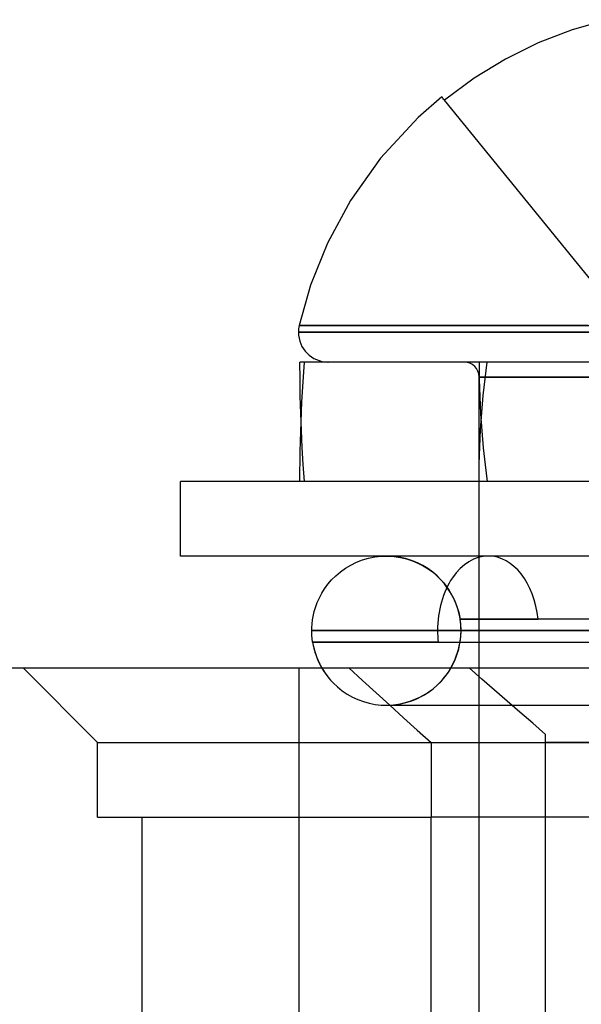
# Model space of a CAD drawing. Header units: millimetres. Extents: x -49.5 to 48, y -16 to 42.2.
# Tile 5 of 34: x -28 to -24.2, y 35.5 to 42.1. Entities that reach past the tile are written whole.
import ezdxf

# ---------------------------------------------------------------- set-up
doc = ezdxf.new("R2010")
doc.units = ezdxf.units.MM
doc.layers.add('MAIN-1', color=7, linetype='Continuous')
doc.layers.add('MAIN-2', color=7, linetype='Continuous')

msp = doc.modelspace()

# ---------------------------------------------------------------- linework, layer by layer
at = {"layer": 'MAIN-1'}
for p, q in [((-24.0411, 42.1045), (-24.2754, 42.0371)), ((-24.2754, 42.0371), (-24.503, 41.9491)), ((-24.503, 41.9491), (-24.723, 41.8406)), ((-24.723, 41.8406), (-24.9333, 41.7124)), ((-24.9333, 41.7124), (-25.1317, 41.5656)), ((-25.15, 41.588), (-25.3084, 41.4491)), ((-25.1496, 41.5875), (-25.1501, 41.5882)), ((-25.1481, 41.5856), (-25.1496, 41.5875)), ((-25.1455, 41.5825), (-25.1481, 41.5856)), ((-25.1419, 41.5781), (-25.1455, 41.5825)), ((-25.1373, 41.5725), (-25.1419, 41.5781)), ((-25.1317, 41.5656), (-25.1373, 41.5725)), ((-25.3084, 41.4491), (-25.5599, 41.1768)), ((-25.5599, 41.1768), (-25.7613, 40.8924)), ((-25.7613, 40.8924), (-25.9159, 40.6057)), ((-25.9159, 40.6057), (-26.0287, 40.3244)), ((-26.0287, 40.3244), (-26.1053, 40.054)), ((-26.1104, 40.0093), (-23.4, 40.0093)), ((-26.1025, 40.054), (-26.1053, 40.054)), ((-26.0937, 40.054), (-26.1025, 40.054)), ((-26.0786, 40.054), (-26.0937, 40.054)), ((-26.0571, 40.054), (-26.0786, 40.054)), ((-26.0289, 40.054), (-26.0571, 40.054)), ((-25.9938, 40.054), (-26.0289, 40.054)), ((-25.9517, 40.054), (-25.9938, 40.054)), ((-25.9024, 40.054), (-25.9517, 40.054)), ((-25.846, 40.054), (-25.9024, 40.054)), ((-25.7825, 40.054), (-25.846, 40.054)), ((-25.712, 40.054), (-25.7825, 40.054)), ((-25.6345, 40.054), (-25.712, 40.054)), ((-25.5504, 40.054), (-25.6345, 40.054)), ((-25.4599, 40.054), (-25.5504, 40.054)), ((-25.3634, 40.054), (-25.4599, 40.054)), ((-25.2612, 40.054), (-25.3634, 40.054)), ((-25.1537, 40.054), (-25.2612, 40.054)), ((-25.0415, 40.054), (-25.1537, 40.054)), ((-24.925, 40.054), (-25.0415, 40.054)), ((-24.8049, 40.054), (-24.925, 40.054)), ((-24.6816, 40.054), (-24.8049, 40.054)), ((-24.5558, 40.054), (-24.6816, 40.054)), ((-24.428, 40.054), (-24.5558, 40.054)), ((-24.2988, 40.054), (-24.428, 40.054)), ((-24.1688, 40.054), (-24.2988, 40.054)), ((-26.0994, 39.6946), (-26.1, 39.8093)), ((-20.7, 39.8093), (-26.1, 39.8093)), ((-26.0976, 39.58), (-26.0994, 39.6946)), ((-26.0945, 39.4654), (-26.0976, 39.58)), ((-26.0948, 39.3427), (-26.0926, 39.4093)), ((-26.0903, 39.351), (-26.0945, 39.4654)), ((-26.0967, 39.276), (-26.0948, 39.3427)), ((-26.0848, 39.2367), (-26.0903, 39.351)), ((-26.0981, 39.2093), (-26.0967, 39.276)), ((-26.0992, 39.1426), (-26.0981, 39.2093)), ((-26.0781, 39.1228), (-26.0848, 39.2367)), ((-26.0998, 39.0759), (-26.0992, 39.1426)), ((-26.1, 39.0093), (-26.0998, 39.0759)), ((-26.0702, 39.0093), (-26.0781, 39.1228)), ((-19.9, 39.0093), (-26.9, 39.0093)), ((-26.9, 38.5093), (-26.9, 39.0093)), ((-19.9, 38.5093), (-26.9, 38.5093)), ((-25.7217, 38.4671), (-25.6817, 38.4827)), ((-25.6817, 38.4827), (-25.6401, 38.4948)), ((-25.6401, 38.4948), (-25.5975, 38.5033)), ((-25.5975, 38.5033), (-25.5543, 38.5081)), ((-25.5543, 38.5081), (-25.5208, 38.5093)), ((-25.8291, 38.4029), (-25.7957, 38.4269)), ((-25.7957, 38.4269), (-25.7598, 38.4484)), ((-25.7598, 38.4484), (-25.7217, 38.4671)), ((-25.9125, 38.3201), (-25.8876, 38.3491)), ((-25.8876, 38.3491), (-25.8598, 38.3768)), ((-25.8598, 38.3768), (-25.8291, 38.4029)), ((-25.9536, 38.2597), (-25.9345, 38.2901)), ((-25.9345, 38.2901), (-25.9125, 38.3201)), ((-25.9837, 38.1984), (-25.9536, 38.2597)), ((-26.0039, 38.1383), (-25.9837, 38.1984)), ((-26.0157, 38.0809), (-26.0039, 38.1383)), ((-26.0205, 38.0272), (-26.0157, 38.0809)), ((-26.0198, 37.9777), (-26.0205, 38.0272)), ((-26.0208, 38.0093), (-26.0208, 38.0093)), ((-26.0149, 37.9327), (-26.0198, 37.9777)), ((-25.1782, 38.0093), (-20.7792, 38.0093)), ((-26.0121, 37.9327), (-26.0149, 37.9327)), ((-26.0037, 37.9327), (-26.0121, 37.9327)), ((-25.9899, 37.9327), (-26.0037, 37.9327)), ((-25.9708, 37.9327), (-25.9899, 37.9327)), ((-25.9466, 37.9327), (-25.9708, 37.9327)), ((-25.9174, 37.9327), (-25.9466, 37.9327)), ((-25.8833, 37.9327), (-25.9174, 37.9327)), ((-25.8445, 37.9327), (-25.8833, 37.9327)), ((-25.801, 37.9327), (-25.8445, 37.9327)), ((-25.7532, 37.9327), (-25.801, 37.9327)), ((-25.7013, 37.9327), (-25.7532, 37.9327)), ((-25.6456, 37.9327), (-25.7013, 37.9327)), ((-25.5864, 37.9327), (-25.6456, 37.9327)), ((-25.524, 37.9327), (-25.5864, 37.9327)), ((-25.4587, 37.9327), (-25.524, 37.9327)), ((-25.3908, 37.9327), (-25.4587, 37.9327)), ((-25.3205, 37.9327), (-25.3908, 37.9327)), ((-25.2482, 37.9327), (-25.3205, 37.9327)), ((-25.1742, 37.9327), (-25.2482, 37.9327)), ((-28.9555, 37.7591), (-23.9555, 37.7591))]:
    msp.add_line(p, q, dxfattribs=at)
for centre, radius, start, end in [((-25.9104, 40.0093), 0.2, 167.08767, 179.99998), ((-25.9104, 40.0093), 0.2, 179.99998, 269.25397), ((-25.5208, 38.0093), 0.5, 188.808, 210.02159)]:
    msp.add_arc(centre, radius, start, end, dxfattribs=at)
for start_param, end_param in [(3.141415, 4.712389), (-1.570796, -1.417093)]:
    msp.add_ellipse((-24.8389, 38.0093), major_axis=(0, -0.5), ratio=0.678477, start_param=start_param, end_param=end_param, dxfattribs=at)
at = {"layer": 'MAIN-2'}
for p, q in [((-24.0341, 40.2144), (-25.1317, 41.5656)), ((-23.5701, 40.0093), (-26.1104, 40.0093)), ((-23.4, 40.0093), (-26.1104, 40.0093)), ((-26.1053, 40.054), (-26.1018, 40.054)), ((-26.1053, 40.054), (-26.1025, 40.054)), ((-26.1025, 40.054), (-26.1053, 40.054)), ((-26.1025, 40.054), (-26.0937, 40.054)), ((-26.0937, 40.054), (-26.1025, 40.054)), ((-26.1018, 40.054), (-26.0909, 40.054)), ((-26.0937, 40.054), (-26.0786, 40.054)), ((-26.0786, 40.054), (-26.0937, 40.054)), ((-26.0909, 40.054), (-26.0723, 40.054)), ((-26.0786, 40.054), (-26.0571, 40.054)), ((-26.0571, 40.054), (-26.0786, 40.054)), ((-26.0723, 40.054), (-26.0456, 40.054)), ((-26.0571, 40.054), (-26.0289, 40.054)), ((-26.0289, 40.054), (-26.0571, 40.054)), ((-26.0456, 40.054), (-26.0106, 40.054)), ((-26.0289, 40.054), (-25.9938, 40.054)), ((-25.9938, 40.054), (-26.0289, 40.054)), ((-26.0106, 40.054), (-25.9672, 40.054)), ((-25.9938, 40.054), (-25.9517, 40.054)), ((-25.9517, 40.054), (-25.9938, 40.054)), ((-25.9672, 40.054), (-25.9151, 40.054)), ((-25.9517, 40.054), (-25.9024, 40.054)), ((-25.9024, 40.054), (-25.9517, 40.054)), ((-25.9151, 40.054), (-25.8544, 40.054)), ((-25.9024, 40.054), (-25.846, 40.054)), ((-25.846, 40.054), (-25.9024, 40.054)), ((-25.8544, 40.054), (-25.785, 40.054)), ((-25.846, 40.054), (-25.7825, 40.054)), ((-25.7825, 40.054), (-25.846, 40.054)), ((-25.785, 40.054), (-25.7072, 40.054)), ((-25.7825, 40.054), (-25.712, 40.054)), ((-25.712, 40.054), (-25.7825, 40.054)), ((-25.712, 40.054), (-25.6345, 40.054)), ((-25.6345, 40.054), (-25.712, 40.054)), ((-25.7072, 40.054), (-25.6211, 40.054)), ((-25.6345, 40.054), (-25.5504, 40.054)), ((-25.5504, 40.054), (-25.6345, 40.054)), ((-25.6211, 40.054), (-25.5271, 40.054)), ((-25.5504, 40.054), (-25.4599, 40.054)), ((-25.4599, 40.054), (-25.5504, 40.054)), ((-25.5271, 40.054), (-25.4255, 40.054)), ((-25.4599, 40.054), (-25.3634, 40.054)), ((-25.3634, 40.054), (-25.4599, 40.054)), ((-25.4255, 40.054), (-25.3169, 40.054)), ((-25.3634, 40.054), (-25.2612, 40.054)), ((-25.2612, 40.054), (-25.3634, 40.054)), ((-25.3169, 40.054), (-25.2018, 40.054)), ((-25.2612, 40.054), (-25.1537, 40.054)), ((-25.1537, 40.054), (-25.2612, 40.054)), ((-25.2018, 40.054), (-25.0808, 40.054)), ((-25.1537, 40.054), (-25.0415, 40.054)), ((-25.0415, 40.054), (-25.1537, 40.054)), ((-25.0808, 40.054), (-24.9547, 40.054)), ((-25.0415, 40.054), (-24.925, 40.054)), ((-24.925, 40.054), (-25.0415, 40.054)), ((-24.9547, 40.054), (-24.8241, 40.054)), ((-24.925, 40.054), (-24.8049, 40.054)), ((-24.8049, 40.054), (-24.925, 40.054)), ((-24.8241, 40.054), (-24.6897, 40.054)), ((-24.8049, 40.054), (-24.6816, 40.054)), ((-24.6816, 40.054), (-24.8049, 40.054)), ((-24.6897, 40.054), (-24.5524, 40.054)), ((-24.6816, 40.054), (-24.5558, 40.054)), ((-24.5558, 40.054), (-24.6816, 40.054)), ((-24.5558, 40.054), (-24.428, 40.054)), ((-24.428, 40.054), (-24.5558, 40.054)), ((-24.5524, 40.054), (-24.4129, 40.054)), ((-24.428, 40.054), (-24.2988, 40.054)), ((-24.2988, 40.054), (-24.428, 40.054)), ((-24.4129, 40.054), (-24.2719, 40.054)), ((-24.2988, 40.054), (-24.1688, 40.054)), ((-24.1688, 40.054), (-24.2988, 40.054)), ((-24.2719, 40.054), (-24.1303, 40.054)), ((-26.075, 39.7429), (-26.0702, 39.8093)), ((-25.1869, 39.8093), (-25.23, 39.8093)), ((-25.1427, 39.8093), (-25.1869, 39.8093)), ((-25.0974, 39.8093), (-25.1427, 39.8093)), ((-25.0512, 39.8093), (-25.0974, 39.8093)), ((-25.004, 39.8093), (-25.0512, 39.8093)), ((-24.9558, 39.8093), (-25.004, 39.8093)), ((-24.7756, 39.8093), (-24.9558, 39.8093)), ((-24.9, 39.8093), (-24.8989, 39.6938)), ((-24.9, 39.8093), (-24.8989, 39.6938)), ((-24.86, 39.6974), (-24.8457, 39.8093)), ((-24.86, 39.6974), (-24.8457, 39.8093)), ((-24.5866, 39.8093), (-24.7756, 39.8093)), ((-24.4557, 39.8093), (-24.5866, 39.8093)), ((-24.3751, 39.8093), (-24.4557, 39.8093)), ((-24.2934, 39.8093), (-24.3751, 39.8093)), ((-24.2111, 39.8093), (-24.2934, 39.8093)), ((-26.0793, 39.6764), (-26.075, 39.7429)), ((-26.0833, 39.6097), (-26.0793, 39.6764)), ((-24.9, 39.7093), (-21.9, 39.7093)), ((-24.9, 32.1093), (-24.9, 39.7093)), ((-24.9, 39.7093), (-21.9, 39.7093)), ((-21.9, 39.7093), (-24.9, 39.7093)), ((-24.9, 39.7093), (-21.9, 39.7093)), ((-24.8989, 39.6938), (-24.8955, 39.5783)), ((-24.8989, 39.6938), (-24.8955, 39.5783)), ((-24.8722, 39.5843), (-24.86, 39.6974)), ((-24.8722, 39.5843), (-24.86, 39.6974)), ((-26.0868, 39.543), (-26.0833, 39.6097)), ((-26.0899, 39.4762), (-26.0868, 39.543)), ((-24.8955, 39.5783), (-24.89, 39.4631)), ((-24.8955, 39.5783), (-24.89, 39.4631)), ((-24.8822, 39.4703), (-24.8722, 39.5843)), ((-24.8822, 39.4703), (-24.8722, 39.5843)), ((-26.0926, 39.4093), (-26.0899, 39.4762)), ((-24.89, 39.3555), (-24.8822, 39.4703)), ((-24.89, 39.3555), (-24.8822, 39.4703)), ((-24.89, 39.4631), (-24.8822, 39.3483)), ((-24.89, 39.4631), (-24.8822, 39.3483)), ((-24.8955, 39.2402), (-24.89, 39.3555)), ((-24.8955, 39.2402), (-24.89, 39.3555)), ((-24.8822, 39.3483), (-24.8722, 39.2342)), ((-24.8822, 39.3483), (-24.8722, 39.2342)), ((-24.8989, 39.1247), (-24.8955, 39.2402)), ((-24.8989, 39.1247), (-24.8955, 39.2402)), ((-24.8722, 39.2342), (-24.86, 39.1211)), ((-24.8722, 39.2342), (-24.86, 39.1211)), ((-24.9, 39.0093), (-24.8989, 39.1247)), ((-24.9, 39.0093), (-24.8989, 39.1247)), ((-24.86, 39.1211), (-24.8457, 39.0093)), ((-24.86, 39.1211), (-24.8457, 39.0093)), ((-24.9, 38.5093), (-24.9, 39.0093)), ((-24.9, 38.5093), (-24.9, 39.0093)), ((-25.4774, 38.5074), (-25.5208, 38.5093)), ((-25.5208, 38.5093), (-25.4682, 38.5065)), ((-25.4345, 38.5018), (-25.4774, 38.5074)), ((-25.4682, 38.5065), (-25.4262, 38.5002)), ((-25.3926, 38.4925), (-25.4345, 38.5018)), ((-25.4262, 38.5002), (-25.3854, 38.4906)), ((-25.352, 38.4799), (-25.3926, 38.4925)), ((-25.3854, 38.4906), (-25.3463, 38.4778)), ((-25.3132, 38.4641), (-25.352, 38.4799)), ((-25.3463, 38.4778), (-25.3092, 38.4623)), ((-25.2766, 38.4455), (-25.3132, 38.4641)), ((-25.3092, 38.4623), (-25.2743, 38.4443)), ((-25.2423, 38.4245), (-25.2766, 38.4455)), ((-25.2743, 38.4443), (-25.2418, 38.4241)), ((-25.2105, 38.4013), (-25.2423, 38.4245)), ((-25.2418, 38.4241), (-25.2117, 38.4023)), ((-25.2117, 38.4023), (-25.1843, 38.379)), ((-25.1815, 38.3765), (-25.2105, 38.4013)), ((-25.1843, 38.379), (-25.137, 38.3297)), ((-25.1552, 38.3503), (-25.1815, 38.3765)), ((-25.1316, 38.3231), (-25.1552, 38.3503)), ((-25.137, 38.3297), (-25.0995, 38.2786)), ((-25.0925, 38.2671), (-25.1316, 38.3231)), ((-25.0995, 38.2786), (-25.0709, 38.2274)), ((-25.0633, 38.2108), (-25.0925, 38.2671)), ((-25.0709, 38.2274), (-25.0501, 38.1777)), ((-25.0428, 38.156), (-25.0633, 38.2108)), ((-25.0501, 38.1777), (-25.0357, 38.1303)), ((-25.0298, 38.1036), (-25.0428, 38.156)), ((-25.0357, 38.1303), (-25.0267, 38.0858)), ((-25.0229, 38.0546), (-25.0298, 38.1036)), ((-25.0267, 38.0858), (-24.5037, 38.0858)), ((-22.2963, 38.0858), (-25.0267, 38.0858)), ((-25.0208, 38.0093), (-25.0229, 38.0546)), ((-23.4, 38.0093), (-26.0208, 38.0093)), ((-26.0208, 38.0093), (-23.4, 38.0093)), ((-25.0248, 37.9465), (-25.0208, 38.0093)), ((-23.4, 38.0093), (-25.0208, 38.0093)), ((-25.0208, 38.0093), (-21.7792, 38.0093)), ((-22.0872, 38.0093), (-25.0208, 38.0093)), ((-26.0149, 37.9327), (-26.0097, 37.9327)), ((-26.0097, 37.9327), (-25.9941, 37.9327)), ((-26.0062, 37.8892), (-25.9869, 37.8283)), ((-25.9941, 37.9327), (-25.9684, 37.9327)), ((-25.9684, 37.9327), (-25.9326, 37.9327)), ((-25.9326, 37.9327), (-25.887, 37.9327)), ((-25.887, 37.9327), (-25.8318, 37.9327)), ((-25.8318, 37.9327), (-25.767, 37.9327)), ((-25.767, 37.9327), (-25.693, 37.9327)), ((-25.693, 37.9327), (-25.6098, 37.9327)), ((-25.6098, 37.9327), (-25.5178, 37.9327)), ((-25.5178, 37.9327), (-25.4174, 37.9327)), ((-25.4174, 37.9327), (-25.3091, 37.9327)), ((-25.3091, 37.9327), (-25.1934, 37.9327)), ((-25.1934, 37.9327), (-25.0708, 37.9327)), ((-25.0708, 37.9327), (-24.9416, 37.9327)), ((-25.0373, 37.882), (-25.0248, 37.9465)), ((-24.9416, 37.9327), (-24.8065, 37.9327)), ((-24.8065, 37.9327), (-24.6657, 37.9327)), ((-24.6657, 37.9327), (-24.5199, 37.9327)), ((-24.5199, 37.9327), (-24.3697, 37.9327)), ((-24.3697, 37.9327), (-24.2156, 37.9327)), ((-24.2156, 37.9327), (-24.0584, 37.9327)), ((-25.9869, 37.8283), (-25.9568, 37.7647)), ((-25.0591, 37.8175), (-25.0373, 37.882)), ((-27.4555, 37.2591), (-27.9555, 37.7591)), ((-26.1055, 22.7591), (-26.1055, 37.7591)), ((-26.1055, 22.7591), (-26.1055, 37.7591)), ((-25.9568, 37.7647), (-25.9375, 37.7328)), ((-25.7729, 37.7591), (-25.6811, 37.6757)), ((-25.1096, 37.7249), (-25.0904, 37.7548)), ((-25.0904, 37.7548), (-25.0591, 37.8175)), ((-24.881, 37.6847), (-24.966, 37.7591)), ((-25.9375, 37.7328), (-25.918, 37.7055)), ((-25.918, 37.7055), (-25.8966, 37.6795)), ((-25.1545, 37.669), (-25.131, 37.6962)), ((-25.131, 37.6962), (-25.1096, 37.7249)), ((-25.8966, 37.6795), (-25.8735, 37.6549)), ((-25.6811, 37.6757), (-25.5893, 37.5923)), ((-25.2071, 37.6199), (-25.1799, 37.6435)), ((-25.1799, 37.6435), (-25.1545, 37.669)), ((-24.796, 37.6104), (-24.881, 37.6847)), ((-25.5893, 37.5923), (-25.4975, 37.5089)), ((-25.3607, 37.5356), (-25.2968, 37.5623)), ((-25.2968, 37.5623), (-25.2658, 37.5792)), ((-25.2658, 37.5792), (-25.2358, 37.5984)), ((-25.2358, 37.5984), (-25.2071, 37.6199)), ((-24.7109, 37.5361), (-24.796, 37.6104)), ((-25.5208, 37.5093), (-25.5209, 37.5093)), ((-25.5209, 37.5093), (-25.5209, 37.5093)), ((-25.5208, 37.5093), (-25.4897, 37.5102)), ((-25.5208, 37.5093), (-25.5208, 37.5093)), ((-25.5208, 37.5093), (-25.5208, 37.5093)), ((-25.5208, 37.5093), (-25.5208, 37.5093)), ((-25.5208, 37.5093), (-25.5208, 37.5093)), ((-25.5208, 37.5093), (-25.5208, 37.5093)), ((-25.5208, 37.5093), (-25.5208, 37.5093)), ((-25.5208, 37.5093), (-25.5208, 37.5093)), ((-25.5208, 37.5093), (-25.5208, 37.5093)), ((-25.5208, 37.5093), (-25.5208, 37.5093)), ((-25.5208, 37.5093), (-25.5208, 37.5093)), ((-25.5208, 37.5093), (-25.5208, 37.5093)), ((-25.5208, 37.5093), (-25.5208, 37.5093)), ((-25.5207, 37.5093), (-25.5208, 37.5093)), ((-25.5208, 37.5093), (-25.5208, 37.5093)), ((-25.5206, 37.5093), (-25.5207, 37.5093)), ((-25.5204, 37.5093), (-25.5206, 37.5093)), ((-25.5203, 37.5093), (-25.4959, 37.5093)), ((-25.4975, 37.5089), (-25.4056, 37.4256)), ((-25.4959, 37.5093), (-25.4062, 37.5093)), ((-25.4897, 37.5102), (-25.4257, 37.5184)), ((-25.4257, 37.5184), (-25.3607, 37.5356)), ((-25.4062, 37.5093), (-25.2272, 37.5093)), ((-25.2272, 37.5093), (-24.9358, 37.5093)), ((-24.9358, 37.5093), (-24.5204, 37.5093)), ((-24.6258, 37.4619), (-24.7109, 37.5361)), ((-24.5204, 37.5093), (-23.9938, 37.5093)), ((-25.4056, 37.4256), (-25.3136, 37.3423)), ((-24.5407, 37.3877), (-24.6258, 37.4619)), ((-24.4555, 37.3135), (-24.5407, 37.3877)), ((-25.3136, 37.3423), (-25.2217, 37.2591)), ((-24.4555, 32.7591), (-24.4555, 37.3135)), ((-27.4555, 36.7591), (-27.4555, 37.2591)), ((-27.4555, 37.2591), (19.5445, 37.2591)), ((-27.4555, 37.2591), (-25.2217, 37.2591)), ((-25.2217, 37.2591), (-25.2217, 36.7591)), ((19.5445, 37.2591), (-24.4555, 37.2591)), ((-27.4555, 36.7591), (-25.224, 36.7591)), ((-27.1585, 36.7591), (-27.1585, 24.7591)), ((-24.4555, 36.7591), (-25.224, 36.7591)), ((-25.224, 36.7591), (-25.224, 32.7591)), ((19.5445, 36.7591), (-24.4555, 36.7591))]:
    msp.add_line(p, q, dxfattribs=at)
for centre, radius, start, end in [((-25.9104, 40.0093), 0.2, 269.25397, 269.99916), ((-25, 39.7093), 0.1, 0, 89.99998), ((-25.5208, 38.0093), 0.5, 0, 8.80653), ((-25.5208, 38.0093), 0.5, 210.02159, 0)]:
    msp.add_arc(centre, radius, start, end, dxfattribs=at)
msp.add_ellipse((-24.8389, 38.0093), major_axis=(0, -0.5), ratio=0.678477, start_param=1.7245, end_param=3.141415, dxfattribs=at)

doc.saveas('drawing.dxf')
